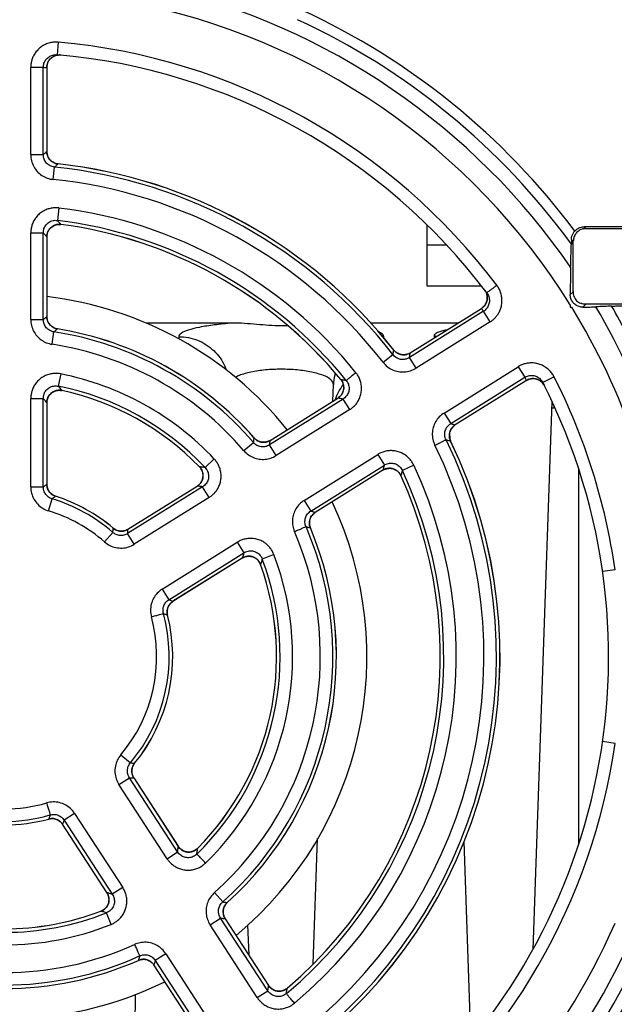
# Model space of a CAD drawing. Header units: millimetres. Extents: x 0 to 420, y 0 to 594.
# Tile 5 of 25: x 106 to 129, y 196 to 235. Entities that reach past the tile are written whole.
import ezdxf

# ---------------------------------------------------------------- set-up
doc = ezdxf.new("R2010")
doc.units = ezdxf.units.MM

msp = doc.modelspace()

# ---------------------------------------------------------------- linework, layer by layer
at = {"color": 7, "linetype": 'Continuous'}
for p, q in [((107.398, 234.591), (107.355, 234.093)), ((106.305, 233.595), (106.803, 233.595)), ((106.305, 230.124), (106.305, 233.595)), ((106.803, 230.124), (106.803, 233.595)), ((106.944, 233.583), (106.943, 233.583)), ((106.943, 233.583), (106.943, 230.25)), ((106.944, 233.583), (106.944, 230.25)), ((106.305, 230.124), (106.803, 230.124)), ((106.944, 230.25), (106.943, 230.25)), ((107.198, 229.135), (107.249, 229.63)), ((107.386, 229.757), (107.386, 229.756)), ((107.42, 228.004), (107.36, 227.51)), ((107.504, 227.35), (107.504, 227.351)), ((122.056, 224.905), (122.056, 227.318)), ((130.933, 227.254), (128.285, 227.254)), ((128.355, 227.184), (128.285, 227.254)), ((106.305, 227.016), (106.803, 227.016)), ((106.305, 223.574), (106.305, 227.016)), ((106.803, 223.574), (106.803, 227.016)), ((106.944, 226.858), (106.943, 226.858)), ((106.943, 226.858), (106.943, 223.693)), ((106.944, 226.858), (106.944, 223.693)), ((128.355, 227.184), (130.359, 227.184)), ((122.819, 226.521), (122.056, 226.521)), ((127.856, 226.685), (127.782, 226.758)), ((127.856, 225.442), (127.856, 226.685)), ((124.203, 224.905), (122.056, 224.905)), ((127.847, 224.676), (127.734, 224.563)), ((128.353, 224.182), (128.236, 224.065)), ((130.359, 224.184), (128.655, 224.184)), ((124.289, 223.902), (121.346, 222.063)), ((121.378, 222.249), (124.204, 224.015)), ((121.378, 222.248), (124.204, 224.014)), ((124.204, 224.015), (124.204, 224.014)), ((124.553, 223.481), (124.289, 223.902)), ((106.305, 223.574), (106.803, 223.574)), ((106.944, 223.693), (106.943, 223.693)), ((114.307, 223.432), (110.885, 223.432)), ((123.27, 223.432), (119.816, 223.432)), ((124.553, 223.481), (121.609, 221.641)), ((107.15, 222.591), (107.225, 223.082)), ((107.361, 223.203), (107.36, 223.202)), ((112.184, 222.892), (112.187, 222.803)), ((120.326, 222.837), (120.328, 222.892)), ((122.322, 222.926), (122.325, 222.841)), ((120.297, 221.874), (120.69, 222.18)), ((120.725, 222.363), (120.724, 222.362)), ((121.378, 222.249), (121.378, 222.248)), ((121.609, 221.641), (121.346, 222.063)), ((107.494, 221.414), (107.397, 220.926)), ((122.722, 219.861), (125.665, 221.7)), ((125.665, 221.7), (125.929, 221.278)), ((118.306, 220.33), (118.329, 220.984)), ((118.621, 221.188), (118.622, 221.188)), ((122.985, 219.439), (125.929, 221.278)), ((125.992, 221.153), (123.166, 219.387)), ((125.993, 221.152), (123.167, 219.386)), ((125.993, 221.152), (125.992, 221.153)), ((127.089, 221.301), (126.643, 221.074)), ((107.545, 220.751), (107.545, 220.752)), ((106.305, 220.438), (106.803, 220.438)), ((106.305, 216.926), (106.305, 220.438)), ((106.803, 216.926), (106.803, 220.438)), ((106.944, 220.266), (106.943, 220.266)), ((106.943, 220.266), (106.943, 217.029)), ((106.944, 220.266), (106.944, 217.029)), ((118.71, 220.416), (115.79, 218.592)), ((115.817, 218.775), (118.501, 220.452)), ((115.818, 218.774), (118.501, 220.451)), ((118.501, 220.452), (118.501, 220.451)), ((118.974, 219.994), (118.71, 220.416)), ((127.005, 220.309), (126.245, 198.549)), ((118.974, 219.994), (116.054, 218.17)), ((122.722, 219.861), (122.985, 219.439)), ((127.081, 220.052), (126.996, 220.052)), ((127.081, 220.153), (127.081, 220.052)), ((122.958, 218.816), (122.949, 219.083)), ((123.167, 219.386), (123.166, 219.387)), ((114.773, 218.365), (115.15, 218.689)), ((115.181, 218.869), (115.18, 218.868)), ((115.817, 218.775), (115.818, 218.774)), ((122.983, 218.75), (122.982, 218.749)), ((116.054, 218.17), (115.79, 218.592)), ((113.592, 218.034), (113.23, 217.693)), ((117.167, 216.389), (120.086, 218.214)), ((120.086, 218.214), (120.35, 217.792)), ((113.004, 217.725), (113.004, 217.726)), ((117.43, 215.968), (120.35, 217.792)), ((120.289, 217.589), (117.606, 215.912)), ((120.29, 217.588), (117.606, 215.911)), ((120.29, 217.588), (120.289, 217.589)), ((121.514, 217.792), (121.064, 217.581)), ((128.056, 217.66), (128.056, 202.711)), ((121.004, 217.374), (121.005, 217.374)), ((106.305, 216.926), (106.803, 216.926)), ((106.944, 217.029), (106.943, 217.029)), ((113.132, 216.93), (110.153, 215.069)), ((110.165, 215.243), (112.911, 216.959)), ((110.166, 215.242), (112.911, 216.958)), ((112.911, 216.959), (112.911, 216.958)), ((113.395, 216.509), (113.132, 216.93)), ((107.011, 215.974), (107.156, 216.45)), ((107.289, 216.556), (107.289, 216.555)), ((113.395, 216.509), (110.416, 214.647)), ((117.167, 216.389), (117.43, 215.968)), ((117.606, 215.911), (117.606, 215.912)), ((109.235, 214.741), (109.562, 215.116)), ((109.581, 215.285), (109.581, 215.284)), ((110.165, 215.243), (110.166, 215.242)), ((117.412, 215.298), (117.411, 215.298)), ((110.416, 214.647), (110.153, 215.069)), ((111.529, 212.866), (114.508, 214.728)), ((114.508, 214.728), (114.771, 214.306)), ((111.792, 212.445), (114.771, 214.306)), ((114.699, 214.096), (111.954, 212.381)), ((114.7, 214.095), (111.954, 212.38)), ((114.7, 214.095), (114.699, 214.096)), ((115.965, 214.236), (115.5, 214.061)), ((115.43, 213.843), (115.431, 213.843)), ((129.512, 213.632), (129.017, 213.562)), ((111.529, 212.866), (111.792, 212.445)), ((111.954, 212.38), (111.954, 212.381)), ((111.736, 211.836), (111.735, 211.836)), ((129.512, 206.737), (129.017, 206.807)), ((109.881, 206.285), (110.261, 205.965)), ((110.431, 205.948), (110.43, 205.949)), ((109.807, 205.103), (110.225, 205.373)), ((112.138, 202.427), (110.225, 205.373)), ((110.399, 205.364), (110.398, 205.363)), ((110.398, 205.363), (112.161, 202.648)), ((110.399, 205.364), (112.162, 202.649)), ((111.721, 202.157), (109.807, 205.103)), ((108.047, 203.959), (107.63, 203.688)), ((108.047, 203.959), (109.96, 201.013)), ((107.02, 203.733), (107.02, 203.735)), ((107.567, 203.525), (107.568, 203.526)), ((109.331, 200.81), (107.567, 203.525)), ((109.332, 200.81), (107.568, 203.526)), ((107.63, 203.688), (109.543, 200.742)), ((112.162, 202.649), (112.161, 202.648)), ((117.525, 197.979), (117.699, 202.961)), ((123.791, 194.954), (123.516, 202.847)), ((111.721, 202.157), (112.138, 202.427)), ((112.931, 202.569), (112.931, 202.569)), ((109.331, 200.81), (109.332, 200.81)), ((109.96, 201.013), (109.543, 200.742)), ((113.601, 200.812), (113.932, 200.44)), ((114.112, 200.412), (114.111, 200.413)), ((109.091, 200.076), (109.091, 200.075)), ((109.494, 199.548), (109.31, 200.01)), ((113.428, 199.527), (113.845, 199.798)), ((115.303, 196.64), (113.428, 199.527)), ((115.72, 196.911), (113.845, 199.798)), ((114.028, 199.774), (115.751, 197.12)), ((114.029, 199.774), (114.028, 199.774)), ((114.029, 199.774), (115.752, 197.121)), ((114.974, 198.319), (114.932, 199.525)), ((111.667, 198.384), (111.25, 198.113)), ((111.667, 198.384), (113.542, 195.496)), ((110.581, 198.119), (110.58, 198.12)), ((112.921, 195.282), (111.197, 197.936)), ((111.197, 197.936), (111.198, 197.936)), ((112.922, 195.282), (111.198, 197.936)), ((111.25, 198.113), (113.125, 195.225)), ((115.752, 197.121), (115.751, 197.12)), ((110.415, 193.663), (110.47, 196.775)), ((115.303, 196.64), (115.72, 196.911)), ((116.49, 197.013), (116.491, 197.012))]:
    msp.add_line(p, q, dxfattribs=at)
for centre, radius, start, end in [((105.256, 210.184), 27.297, 34.5101, 76.7637), ((105.256, 210.184), 26.465, 31.8592, 79.1096), ((105.256, 210.184), 28.268, 36.7243, 65.2795), ((105.256, 210.184), 27.852, 36.035, 65.2795), ((105.256, 210.184), 24.5, 37.0173, 84.9831), ((105.256, 210.184), 24, 37.0175, 84.9825), ((105.256, 210.184), 19.547, 37.8538, 84.1462), ((105.256, 210.184), 19.688, 38.2125, 83.7875), ((105.256, 210.184), 19.687, 38.2125, 83.7875), ((105.256, 210.184), 19.05, 37.8538, 84.1462), ((105.256, 210.184), 17.95, 38.9248, 83.081), ((105.256, 210.184), 17.453, 38.9249, 83.0751), ((105.256, 210.184), 17.313, 39.4634, 82.5366), ((105.256, 210.184), 17.312, 39.4634, 82.5366), ((105.256, 210.184), 14.4, 38.738, 83.2599), ((105.256, 210.184), 27.852, 24.7205, 29.9919), ((105.256, 210.184), 26.465, 18.8543, 31.6288), ((105.256, 210.184), 27.297, 18.543, 30.5953), ((105.256, 210.184), 13.047, 40.6811, 81.3189), ((105.256, 210.184), 13.187, 41.1847, 80.8153), ((105.256, 210.184), 13.188, 41.1847, 80.8153), ((105.256, 210.184), 12.55, 40.6811, 81.3189), ((105.256, 210.184), 11.45, 43.2709, 78.7304), ((120.287, 219.752), 2, 141.7166, 161.5614), ((105.256, 210.184), 24, 308.0175, 26.9825), ((105.256, 210.184), 24.5, 8.0895, 26.9858), ((105.256, 210.184), 10.953, 43.2752, 78.7248), ((105.256, 210.184), 10.813, 44.2243, 77.7757), ((105.256, 210.184), 10.812, 44.2243, 77.7757), ((105.256, 210.184), 19.547, 308.8538, 26.1462), ((105.256, 210.184), 19.688, 309.2125, 25.7875), ((105.256, 210.184), 19.687, 309.2125, 25.7875), ((105.256, 210.184), 19.05, 308.8538, 26.1462), ((105.256, 210.184), 17.453, 309.9249, 25.0751), ((105.256, 210.184), 17.95, 309.9209, 25.0773), ((105.256, 210.184), 17.312, 310.4634, 24.5366), ((105.256, 210.184), 17.313, 310.4634, 24.5366), ((105.256, 210.184), 6.547, 48.8704, 73.1296), ((105.256, 210.184), 6.688, 49.7, 72.3), ((105.256, 210.184), 6.687, 49.7, 72.3), ((105.256, 210.184), 14.4, 309.7339, 25.2591), ((105.256, 210.184), 6.05, 48.8704, 73.1296), ((105.256, 210.184), 12.55, 311.6811, 23.3189), ((105.256, 210.184), 13.047, 311.6811, 23.3189), ((105.256, 210.184), 13.187, 312.1847, 22.8153), ((105.256, 210.184), 13.188, 312.1847, 22.8153), ((105.256, 210.184), 10.953, 314.2752, 20.7248), ((105.256, 210.184), 11.45, 314.2726, 20.726), ((105.256, 210.184), 10.812, 315.2243, 19.7757), ((105.256, 210.184), 10.813, 315.2243, 19.7757), ((105.256, 210.184), 6.05, 319.8704, 15.1296), ((105.256, 210.184), 6.547, 319.8704, 15.1296), ((105.256, 210.184), 6.687, 320.7, 14.3), ((105.256, 210.184), 6.688, 320.7, 14.3), ((105.256, 210.184), 24.5, 308.0138, 351.9105), ((105.256, 210.184), 6.05, 253.8704, 286.1296), ((105.256, 210.184), 6.547, 253.8704, 286.1296), ((105.256, 210.184), 6.687, 254.7, 285.3), ((105.256, 210.184), 6.688, 254.7, 285.3), ((105.256, 210.184), 10.953, 248.2752, 291.7248), ((105.256, 210.184), 10.812, 249.2243, 290.7757), ((105.256, 210.184), 10.813, 249.2243, 290.7757), ((105.256, 210.184), 11.45, 248.2678, 291.7301), ((105.256, 210.184), 26.465, 301.8588, 336.4259), ((105.256, 210.184), 27.297, 304.5101, 336.7213), ((105.256, 210.184), 12.55, 245.6811, 294.3189), ((105.256, 210.184), 13.047, 245.6811, 294.3189), ((105.256, 210.184), 27.852, 306.035, 334.8624), ((105.256, 210.184), 13.188, 246.1847, 293.8153), ((105.256, 210.184), 13.187, 246.1847, 293.8153), ((105.256, 210.184), 14.4, 243.734, 296.266), ((105.256, 210.184), 28.268, 306.7243, 332.4776)]:
    msp.add_arc(centre, radius, start, end, dxfattribs=at)
for points, start_tangent, end_tangent in [([(107.398, 234.591), (107.237, 234.592), (107.062, 234.564), (106.886, 234.501), (106.723, 234.406), (106.583, 234.285), (106.473, 234.148), (106.393, 234.004), (106.341, 233.859), (106.313, 233.721), (106.305, 233.595)], (-0.99617, 0.087435), (0.000008, -1)), ([(106.803, 233.595), (106.829, 233.756), (106.908, 233.9), (107.031, 234.012), (107.185, 234.079), (107.355, 234.093)], (-0.000856, 1), (0.996168, -0.08746)), ([(107.286, 234.056), (107.221, 234.029), (107.107, 233.952), (107.018, 233.847), (106.962, 233.72), (106.943, 233.583)], (-0.948606, -0.316459), (0.000743, -1)), ([(106.944, 233.583), (106.948, 233.645), (107.001, 233.814), (107.11, 233.954), (107.263, 234.047), (107.439, 234.082)], (-0.000712, 1), (0.999885, 0.015149)), ([(107.449, 234.082), (107.353, 234.073), (107.286, 234.056)], (-0.999993, 0.003634), (-0.948606, -0.316459)), ([(107.439, 234.082), (107.494, 234.08)], (0.999885, 0.015149), (0.995605, -0.09365)), ([(107.494, 234.08), (107.449, 234.082)], (-0.99569, 0.092748), (-0.999993, 0.003634)), ([(106.803, 233.595), (106.849, 233.591), (106.896, 233.587), (106.943, 233.583)], (0.996209, -0.086992), (0.995671, -0.092947)), ([(106.305, 230.124), (106.335, 229.882), (106.423, 229.654), (106.562, 229.457), (106.744, 229.299), (106.961, 229.189), (107.198, 229.135)], (-0.000217, -1), (0.99479, -0.101943)), ([(107.249, 229.63), (107.073, 229.68), (106.929, 229.789), (106.835, 229.943), (106.803, 230.124)], (-0.995771, 0.091867), (0.010157, 0.999948)), ([(106.803, 230.124), (106.849, 230.166), (106.896, 230.208), (106.943, 230.25)], (0.74229, 0.670078), (0.744384, 0.667752)), ([(106.943, 230.25), (106.944, 230.214)], (-0.003876, -0.999992), (0.069361, -0.997592)), ([(107.386, 229.757), (107.342, 229.764), (107.192, 229.82), (107.067, 229.922), (106.982, 230.058), (106.945, 230.215), (106.944, 230.25)], (-0.994209, 0.107465), (0.000973, 1)), ([(106.944, 230.214), (106.963, 230.106), (107.024, 229.975), (107.121, 229.867), (107.245, 229.792), (107.343, 229.762)], (0.069361, -0.997592), (0.98154, -0.191255)), ([(107.249, 229.63), (107.295, 229.672), (107.34, 229.714), (107.386, 229.756)], (0.733872, 0.679288), (0.73606, 0.676916)), ([(107.343, 229.762), (107.386, 229.756)], (0.98154, -0.191255), (0.994576, -0.104011)), ([(107.418, 228.004), (107.278, 228.011), (107.121, 227.995), (106.956, 227.951), (106.794, 227.874), (106.644, 227.766), (106.518, 227.633), (106.419, 227.48), (106.352, 227.32), (106.316, 227.164), (106.305, 227.016)], (-0.992706, 0.120559), (-0.000005, -1)), ([(106.803, 227.016), (106.83, 227.186), (106.91, 227.332), (107.033, 227.442), (107.188, 227.504), (107.36, 227.51)], (-0.012506, 0.999922), (0.991121, -0.13296)), ([(107.504, 227.351), (107.361, 227.35), (107.227, 227.309), (107.111, 227.234), (107.02, 227.128), (106.962, 227), (106.943, 226.858)], (-0.990883, 0.134725), (0.005211, -0.999986)), ([(106.944, 226.858), (106.948, 226.923), (107.003, 227.094), (107.115, 227.234), (107.27, 227.325), (107.448, 227.354), (107.504, 227.35)], (-0.000676, 1), (0.991405, -0.130826)), ([(107.36, 227.51), (107.408, 227.457), (107.456, 227.404), (107.504, 227.351)], (0.673761, -0.738949), (0.670354, -0.742041)), ([(127.913, 227.088), (128.019, 227.178), (128.147, 227.235), (128.285, 227.254)], (0.666062, 0.745896), (1, 0)), ([(106.803, 227.016), (106.849, 226.964), (106.896, 226.911), (106.943, 226.858)], (0.663111, -0.748521), (0.659586, -0.751629)), ([(127.782, 226.758), (127.8, 226.882), (127.846, 226.994), (127.913, 227.088)], (0.01593, 0.999873), (0.666062, 0.745896)), ([(128.355, 227.184), (128.201, 227.16), (128.061, 227.089), (127.951, 226.979), (127.88, 226.839), (127.856, 226.685)], (-1, 0), (0, -1)), ([(127.749, 225.65), (127.758, 225.953), (127.768, 226.26), (127.778, 226.569)], (0.031, 0.999519), (0.032161, 0.999483)), ([(127.782, 226.758), (127.78, 226.656), (127.778, 226.569)], (-0.01593, -0.999873), (-0.032161, -0.999483)), ([(127.749, 225.65), (127.744, 225.44), (127.739, 225.185), (127.736, 224.892), (127.734, 224.563)], (-0.031, -0.999519), (-0.004251, -0.999991)), ([(127.849, 224.749), (127.85, 224.806), (127.853, 224.938), (127.854, 225.088), (127.855, 225.256), (127.856, 225.441)], (0.023949, 0.999713), (0, 1)), ([(124.818, 224.935), (124.695, 224.841), (124.583, 224.758), (124.495, 224.691), (124.438, 224.649), (124.418, 224.634)], (-0.794749, -0.606938), (-0.803327, -0.595538)), ([(124.553, 223.481), (124.644, 223.545), (124.735, 223.627), (124.823, 223.729), (124.901, 223.851), (124.964, 223.992), (125.005, 224.15), (125.021, 224.319), (125.008, 224.492), (124.965, 224.659), (124.899, 224.808), (124.818, 224.935)], (0.848053, 0.529911), (-0.602041, 0.798465)), ([(124.204, 224.014), (124.311, 224.104), (124.388, 224.218), (124.43, 224.348), (124.436, 224.486), (124.403, 224.622), (124.373, 224.686)], (0.848256, 0.529586), (-0.490183, 0.871619)), ([(124.407, 224.61), (124.43, 224.524), (124.429, 224.345), (124.365, 224.179), (124.247, 224.046), (124.204, 224.015)], (0.340106, -0.940387), (-0.848563, -0.529095)), ([(124.418, 224.634), (124.497, 224.483), (124.522, 224.317), (124.492, 224.153), (124.411, 224.01), (124.289, 223.902)], (0.602059, -0.798452), (-0.848502, -0.529193)), ([(124.334, 224.746), (124.361, 224.706)], (0.607232, -0.794525), (0.529213, -0.848489)), ([(124.36, 224.708), (124.334, 224.746)], (-0.533298, 0.845927), (-0.606956, 0.794735)), ([(124.373, 224.686), (124.36, 224.708)], (-0.490183, 0.871619), (-0.533298, 0.845927)), ([(124.361, 224.706), (124.37, 224.692), (124.407, 224.61)], (0.529213, -0.848489), (0.340106, -0.940387)), ([(128.236, 224.065), (128.084, 224.087), (127.942, 224.157), (127.831, 224.265), (127.759, 224.406), (127.734, 224.563)], (-0.999923, -0.012448), (0.004251, 0.999991)), ([(127.848, 224.696), (127.847, 224.686), (127.847, 224.676)], (-0.029602, -0.999562), (-0.029573, -0.999563)), ([(127.847, 224.676), (127.848, 224.63)], (-0.029573, -0.999563), (0.062033, -0.998074)), ([(127.848, 224.696), (127.849, 224.749)], (0.029602, 0.999562), (0.023949, 0.999713)), ([(127.848, 224.63), (127.853, 224.583), (127.878, 224.489), (127.924, 224.399), (127.988, 224.32), (128.065, 224.26), (128.148, 224.218)], (0.062033, -0.998074), (0.932773, -0.360464)), ([(127.733, 224.153), (127.733, 224.108), (127.733, 224.062)], (-0.000003, -1), (0.000878, -1)), ([(128.353, 224.182), (128.247, 224.19), (128.148, 224.218)], (-0.999831, -0.018386), (-0.932773, 0.360464)), ([(128.655, 224.184), (128.498, 224.184), (128.353, 224.182)], (-1, 0), (-0.999831, -0.018386)), ([(129.378, 224.107), (129.168, 224.097), (128.96, 224.087), (128.752, 224.078)], (-0.998917, -0.046536), (-0.998929, -0.046274)), ([(129.378, 224.107), (129.498, 224.111), (129.662, 224.114), (129.852, 224.115)], (0.998917, 0.046536), (1, 0)), ([(124.289, 223.902), (124.261, 223.94), (124.233, 223.977), (124.204, 224.014)], (-0.601684, 0.798734), (-0.606449, 0.795123)), ([(127.733, 224.062), (127.762, 224.062), (127.788, 224.062)], (0.999999, -0.001397), (1, 0.000035)), ([(128.236, 224.065), (128.443, 224.068), (128.617, 224.073), (128.752, 224.078)], (0.999923, 0.012448), (0.998929, 0.046274)), ([(106.305, 223.574), (106.333, 223.338), (106.415, 223.118), (106.545, 222.925), (106.716, 222.768), (106.921, 222.654), (107.15, 222.591)], (-0.00028, -1), (0.988576, -0.150726)), ([(107.225, 223.082), (107.057, 223.138), (106.921, 223.248), (106.833, 223.399), (106.803, 223.574)], (-0.989956, 0.141374), (0.009652, 0.999953)), ([(106.803, 223.574), (106.849, 223.614), (106.896, 223.654), (106.943, 223.693)], (0.758596, 0.651561), (0.761452, 0.648221)), ([(106.943, 223.693), (106.962, 223.553), (107.019, 223.426), (107.109, 223.32), (107.226, 223.244), (107.36, 223.202)], (-0.00362, -0.999993), (0.98781, -0.155662)), ([(107.361, 223.204), (107.291, 223.22), (107.126, 223.308), (107.006, 223.452), (106.948, 223.631), (106.944, 223.693)], (-0.987278, 0.159004), (0.000886, 1)), ([(114.307, 223.432), (113.595, 223.358), (113.002, 223.263), (112.555, 223.15), (112.276, 223.025), (112.184, 222.892)], (-0.996682, -0.081393), (0.034908, -0.999391)), ([(116.508, 223.326), (116.255, 223.321), (115.767, 223.34), (115.281, 223.38), (114.795, 223.417), (114.305, 223.432)], (-0.999148, -0.041268), (-1, 0.000139)), ([(107.225, 223.082), (107.27, 223.122), (107.315, 223.162), (107.36, 223.202)], (0.746458, 0.665432), (0.749521, 0.661981)), ([(120.328, 222.892), (120.235, 223.025), (120.113, 223.095)], (0.036613, 0.99933), (-0.913559, 0.406706)), ([(122.839, 223.163), (122.715, 223.135), (122.596, 223.103), (122.498, 223.069), (122.42, 223.035), (122.365, 222.999), (122.332, 222.962), (122.322, 222.926)], (-0.980128, -0.198368), (0.03489, -0.999391)), ([(112.184, 222.892), (112.933, 222.749), (113.573, 222.338), (114.011, 221.72), (114.067, 221.58)], (1, 0.000768), (0.338452, -0.940984)), ([(120.328, 222.892), (120.283, 222.892)], (-1, 0.000768), (-0.999761, -0.021883)), ([(122.322, 222.926), (122.437, 222.912)], (1, 0.000768), (0.974866, -0.222794)), ([(120.69, 222.18), (120.701, 222.241), (120.713, 222.302), (120.724, 222.362)], (0.187176, 0.982326), (0.184005, 0.982925)), ([(121.346, 222.063), (121.175, 221.994), (120.995, 221.992), (120.826, 222.056), (120.69, 222.18)], (-0.842615, -0.538516), (-0.605597, 0.795771)), ([(120.724, 222.362), (120.748, 222.335)], (0.615508, -0.788131), (0.671475, -0.741027)), ([(120.748, 222.336), (120.725, 222.363)], (-0.671514, 0.740992), (-0.617805, 0.786331)), ([(121.378, 222.249), (121.339, 222.227), (121.186, 222.179), (121.025, 222.182), (120.874, 222.236), (120.748, 222.336)], (-0.847628, -0.53059), (-0.671514, 0.740992)), ([(120.748, 222.335), (120.83, 222.262), (120.959, 222.197), (121.101, 222.172), (121.245, 222.189), (121.34, 222.227)], (0.671475, -0.741027), (0.8896, 0.456741)), ([(121.34, 222.227), (121.378, 222.248)], (0.8896, 0.456741), (0.845796, 0.533507)), ([(121.346, 222.063), (121.357, 222.125), (121.367, 222.187), (121.378, 222.248)], (0.174905, 0.984585), (0.171822, 0.985128)), ([(120.297, 221.874), (120.469, 221.701), (120.677, 221.576), (120.908, 221.505), (121.148, 221.492), (121.387, 221.538), (121.609, 221.641)], (0.613444, -0.789738), (0.847988, 0.530016)), ([(127.088, 221.302), (127.004, 221.438), (126.888, 221.571), (126.741, 221.688), (126.574, 221.776), (126.398, 221.83), (126.223, 221.851), (126.058, 221.842), (125.908, 221.81), (125.776, 221.76), (125.665, 221.7)], (-0.45374, 0.891134), (-0.848044, -0.529926)), ([(107.493, 221.414), (107.363, 221.431), (107.215, 221.43), (107.057, 221.404), (106.896, 221.349), (106.743, 221.265), (106.606, 221.154), (106.492, 221.02), (106.404, 220.873), (106.346, 220.72), (106.315, 220.577), (106.305, 220.438)], (-0.9807, 0.195516), (-0.000015, -1)), ([(118.329, 220.984), (118.228, 221.178), (117.927, 221.351), (117.463, 221.485), (116.887, 221.57), (116.256, 221.598), (115.625, 221.57), (115.05, 221.485), (114.585, 221.351), (114.421, 221.278)], (0.035441, 0.999372), (-0.876277, -0.481807)), ([(118.398, 221.434), (118.379, 221.36)], (-0.264499, -0.964386), (-0.227168, -0.973856)), ([(119.22, 221.463), (119.081, 221.35), (118.96, 221.252), (118.874, 221.183), (118.833, 221.15)], (-0.773809, -0.633419), (-0.785331, -0.619076)), ([(118.974, 219.994), (119.086, 220.076), (119.198, 220.185), (119.298, 220.322), (119.376, 220.482), (119.426, 220.658), (119.442, 220.842), (119.424, 221.024), (119.376, 221.193), (119.305, 221.341), (119.22, 221.463)], (0.84804, 0.529932), (-0.628304, 0.777968)), ([(118.379, 221.36), (118.329, 220.984)], (-0.227168, -0.973856), (-0.034899, -0.999391)), ([(118.501, 220.451), (118.611, 220.542), (118.689, 220.659), (118.731, 220.791), (118.734, 220.93), (118.697, 221.066), (118.622, 221.188)], (0.850625, 0.525773), (-0.639599, 0.768709)), ([(118.621, 221.188), (118.659, 221.135), (118.725, 220.967), (118.728, 220.788), (118.666, 220.62), (118.547, 220.484)], (0.636111, -0.771598), (-0.784218, -0.620486)), ([(118.833, 221.15), (118.763, 221.163), (118.693, 221.176), (118.622, 221.188)], (-0.983703, 0.179799), (-0.98452, 0.175271)), ([(118.833, 221.15), (118.919, 221.001), (118.948, 220.837), (118.921, 220.674), (118.839, 220.529), (118.71, 220.416)], (0.637977, -0.770055), (-0.854603, -0.519282)), ([(125.929, 221.278), (126.08, 221.341), (126.243, 221.351), (126.403, 221.306), (126.542, 221.21), (126.643, 221.074)], (0.847594, 0.530645), (0.453718, -0.891145)), ([(125.929, 221.278), (125.95, 221.237), (125.971, 221.195), (125.992, 221.153)], (0.454137, -0.890932), (0.448802, -0.893631)), ([(126.575, 221.113), (126.519, 221.153), (126.393, 221.209), (126.256, 221.228), (126.119, 221.21), (125.992, 221.153)], (-0.771057, 0.636767), (-0.847654, -0.530549)), ([(125.993, 221.152), (126.048, 221.182)], (0.847671, 0.530523), (0.907577, 0.419886)), ([(126.048, 221.182), (126.219, 221.226), (126.396, 221.208), (126.556, 221.128), (126.679, 220.997)], (0.907577, 0.419886), (0.542705, -0.839923)), ([(126.688, 220.982), (126.626, 221.065), (126.575, 221.113)], (-0.513964, 0.857812), (-0.771057, 0.636767)), ([(126.679, 220.997), (126.706, 220.949)], (0.542705, -0.839923), (0.448123, -0.893972)), ([(126.706, 220.949), (126.688, 220.982)], (-0.448932, 0.893566), (-0.513964, 0.857812)), ([(106.803, 220.438), (106.832, 220.616), (106.919, 220.767), (107.052, 220.876), (107.217, 220.932), (107.397, 220.926)], (-0.013483, 0.999909), (0.977977, -0.208712)), ([(107.545, 220.752), (107.388, 220.762), (107.248, 220.728), (107.129, 220.658), (107.033, 220.557), (106.967, 220.424), (106.943, 220.266)], (-0.976206, 0.216847), (0.005571, -0.999984)), ([(106.944, 220.266), (106.949, 220.339), (107.01, 220.516), (107.131, 220.657), (107.296, 220.742), (107.483, 220.761), (107.545, 220.751)], (-0.000566, 1), (0.977151, -0.212546)), ([(107.397, 220.926), (107.446, 220.869), (107.496, 220.811), (107.545, 220.752)], (0.651587, -0.758574), (0.645444, -0.763808)), ([(106.803, 220.438), (106.849, 220.381), (106.896, 220.324), (106.943, 220.266)], (0.634223, -0.77315), (0.627798, -0.778376)), ([(118.547, 220.484), (118.501, 220.452)], (-0.784218, -0.620486), (-0.848547, -0.529119)), ([(118.71, 220.416), (118.641, 220.428), (118.571, 220.439), (118.501, 220.451)], (-0.986177, 0.165694), (-0.986945, 0.161058)), ([(122.722, 219.861), (122.532, 219.707), (122.386, 219.513), (122.292, 219.291), (122.254, 219.053), (122.276, 218.811), (122.356, 218.579)], (-0.848179, -0.529709), (0.440786, -0.897612)), ([(122.802, 218.798), (122.751, 218.974), (122.768, 219.154), (122.849, 219.316), (122.985, 219.439)], (-0.449772, 0.893143), (0.853386, 0.521279)), ([(122.985, 219.439), (123.046, 219.422), (123.106, 219.404), (123.166, 219.387)], (0.961613, -0.274411), (0.960749, -0.277419)), ([(123.136, 219.367), (123.055, 219.293), (122.976, 219.172), (122.936, 219.033), (122.938, 218.888), (122.964, 218.789)], (-0.809249, -0.587465), (0.357932, -0.933748)), ([(122.983, 218.75), (122.965, 218.79), (122.934, 218.948), (122.954, 219.107), (123.024, 219.252), (123.138, 219.366)], (-0.435715, 0.900085), (0.809206, 0.587525)), ([(123.166, 219.387), (123.136, 219.367)], (-0.850096, -0.526628), (-0.809249, -0.587465)), ([(123.138, 219.366), (123.167, 219.386)], (0.809206, 0.587525), (0.848563, 0.529094)), ([(115.15, 218.689), (115.16, 218.749), (115.17, 218.809), (115.18, 218.868)], (0.168756, 0.985658), (0.164206, 0.986426)), ([(115.79, 218.592), (115.626, 218.524), (115.452, 218.519), (115.287, 218.576), (115.15, 218.689)], (-0.842887, -0.53809), (-0.6445, 0.764605)), ([(115.18, 218.868), (115.287, 218.775), (115.413, 218.717), (115.551, 218.697), (115.689, 218.716), (115.818, 218.774)], (0.655741, -0.754986), (0.845918, 0.533314)), ([(115.225, 218.825), (115.181, 218.869)], (-0.746338, 0.665567), (-0.657812, 0.753183)), ([(115.817, 218.775), (115.754, 218.741), (115.571, 218.699), (115.386, 218.728), (115.225, 218.825)], (-0.847706, -0.530466), (-0.746338, 0.665567)), ([(115.79, 218.592), (115.8, 218.653), (115.809, 218.713), (115.818, 218.774)], (0.150561, 0.988601), (0.146215, 0.989253)), ([(122.356, 218.579), (122.517, 218.659), (122.656, 218.727), (122.756, 218.776), (122.802, 218.798)], (0.894863, 0.44634), (0.902908, 0.429834)), ([(122.802, 218.798), (122.862, 218.782), (122.922, 218.765), (122.982, 218.749)], (0.964962, -0.262391), (0.96411, -0.265503)), ([(122.964, 218.789), (122.982, 218.749)], (0.357932, -0.933748), (0.438838, -0.898566)), ([(114.773, 218.365), (114.948, 218.205), (115.153, 218.091), (115.377, 218.03), (115.61, 218.022), (115.839, 218.069), (116.054, 218.17)], (0.651608, -0.758556), (0.847946, 0.530082)), ([(121.514, 217.792), (121.445, 217.916), (121.348, 218.041), (121.223, 218.157), (121.072, 218.254), (120.902, 218.324), (120.721, 218.36), (120.54, 218.363), (120.368, 218.335), (120.215, 218.282), (120.086, 218.214)], (-0.423815, 0.905749), (-0.84805, -0.529917)), ([(113.395, 216.509), (113.499, 216.583), (113.604, 216.682), (113.7, 216.806), (113.78, 216.952), (113.836, 217.116), (113.862, 217.29), (113.857, 217.467), (113.822, 217.638), (113.76, 217.792), (113.681, 217.926), (113.593, 218.033)], (0.848051, 0.529914), (-0.685492, 0.72808)), ([(120.35, 217.792), (120.508, 217.859), (120.674, 217.868), (120.833, 217.822), (120.967, 217.723), (121.064, 217.581)], (0.841355, 0.540483), (0.412458, -0.910977)), ([(112.911, 216.958), (113.031, 217.06), (113.108, 217.183), (113.144, 217.316), (113.142, 217.455), (113.097, 217.596), (113.004, 217.726)], (0.850812, 0.525469), (-0.701445, 0.712723)), ([(113.051, 217.67), (113.13, 217.5), (113.141, 217.315), (113.083, 217.139), (112.962, 216.995)], (0.587375, -0.809315), (-0.776077, -0.630638)), ([(113.003, 217.725), (113.051, 217.67)], (0.697879, -0.716215), (0.587375, -0.809315)), ([(113.23, 217.693), (113.155, 217.704), (113.08, 217.715), (113.004, 217.726)], (-0.988596, 0.150595), (-0.989779, 0.142611)), ([(113.23, 217.693), (113.33, 217.543), (113.37, 217.374), (113.348, 217.203), (113.266, 217.049), (113.132, 216.93)], (0.695249, -0.718769), (-0.855119, -0.518432)), ([(120.35, 217.792), (120.33, 217.725), (120.31, 217.657), (120.289, 217.589)], (-0.283387, -0.959006), (-0.287891, -0.957663)), ([(121.005, 217.374), (120.928, 217.495), (120.823, 217.587), (120.697, 217.646), (120.56, 217.667), (120.42, 217.648), (120.289, 217.589)], (-0.410835, 0.91171), (-0.845275, -0.534331)), ([(120.29, 217.588), (120.348, 217.619), (120.522, 217.663), (120.7, 217.643), (120.859, 217.559), (120.978, 217.423)], (0.84769, 0.530492), (0.513397, -0.858151)), ([(121.064, 217.581), (121.044, 217.512), (121.025, 217.443), (121.005, 217.374)], (-0.269625, -0.962965), (-0.274053, -0.961715)), ([(120.978, 217.423), (121.004, 217.374)], (0.513397, -0.858151), (0.414418, -0.910087)), ([(106.305, 216.926), (106.338, 216.672), (106.432, 216.439), (106.582, 216.237), (106.778, 216.079), (107.011, 215.974)], (-0.000436, -1), (0.95708, -0.289823)), ([(107.156, 216.45), (107.012, 216.519), (106.899, 216.628), (106.827, 216.768), (106.803, 216.926)], (-0.959342, 0.282247), (0.0083, 0.999966)), ([(106.803, 216.926), (106.849, 216.96), (106.896, 216.995), (106.943, 217.029)], (0.803184, 0.595731), (0.807475, 0.589901)), ([(106.943, 217.029), (106.944, 216.99)], (-0.003082, -0.999995), (0.074757, -0.997202)), ([(107.289, 216.556), (107.236, 216.576), (107.093, 216.674), (106.992, 216.814), (106.946, 216.981), (106.944, 217.029)], (-0.952866, 0.303392), (0.000827, 1)), ([(106.944, 216.99), (106.945, 216.979)], (0.074757, -0.997202), (0.097536, -0.995232)), ([(106.945, 216.979), (106.967, 216.873), (107.038, 216.735), (107.148, 216.625), (107.289, 216.555)], (0.097536, -0.995232), (0.9537, -0.300758)), ([(112.962, 216.995), (112.911, 216.959)], (-0.776077, -0.630638), (-0.848487, -0.529217)), ([(113.132, 216.93), (113.059, 216.94), (112.985, 216.949), (112.911, 216.958)], (-0.991756, 0.128144), (-0.992783, 0.119926)), ([(107.156, 216.45), (107.2, 216.485), (107.244, 216.52), (107.289, 216.555)], (0.782076, 0.623183), (0.787098, 0.616828)), ([(117.167, 216.389), (116.981, 216.24), (116.839, 216.055), (116.744, 215.843), (116.701, 215.614), (116.713, 215.38), (116.78, 215.152)], (-0.848209, -0.529662), (0.396044, -0.918231)), ([(117.237, 215.349), (117.195, 215.521), (117.216, 215.695), (117.298, 215.85), (117.43, 215.968)], (-0.404705, 0.914447), (0.853122, 0.521711)), ([(117.606, 215.912), (117.497, 215.822), (117.42, 215.706), (117.378, 215.574), (117.375, 215.434), (117.411, 215.298)], (-0.849961, -0.526846), (0.391451, -0.920199)), ([(117.43, 215.968), (117.489, 215.949), (117.547, 215.931), (117.606, 215.912)], (0.95455, -0.298051), (0.953231, -0.302243)), ([(117.556, 215.875), (117.606, 215.911)], (0.77601, 0.63072), (0.848517, 0.529168)), ([(117.412, 215.298), (117.389, 215.366), (117.377, 215.553), (117.435, 215.731), (117.556, 215.875)], (-0.388335, 0.921518), (0.77601, 0.63072)), ([(109.562, 215.116), (109.568, 215.172), (109.575, 215.229), (109.581, 215.284)], (0.114052, 0.993475), (0.106002, 0.994366)), ([(110.153, 215.069), (110.006, 215.006), (109.849, 214.993), (109.697, 215.031), (109.562, 215.116)], (-0.843616, -0.536946), (-0.747737, 0.663996)), ([(109.619, 215.256), (109.581, 215.285)], (-0.820276, 0.571968), (-0.762116, 0.647441)), ([(109.581, 215.284), (109.611, 215.261)], (0.760662, -0.649148), (0.808627, -0.588322)), ([(109.611, 215.261), (109.62, 215.254)], (0.808627, -0.588322), (0.821987, -0.569506)), ([(110.165, 215.243), (110.115, 215.215), (109.949, 215.17), (109.776, 215.184), (109.619, 215.256)], (-0.847674, -0.530517), (-0.820276, 0.571968)), ([(109.62, 215.254), (109.715, 215.203), (109.866, 215.167), (110.021, 215.18), (110.166, 215.242)], (0.821987, -0.569506), (0.846234, 0.532812)), ([(110.153, 215.069), (110.157, 215.127), (110.162, 215.185), (110.166, 215.242)], (0.079586, 0.996828), (0.072368, 0.997378)), ([(116.78, 215.152), (116.945, 215.223), (117.088, 215.284), (117.189, 215.329), (117.237, 215.349)], (0.919935, 0.392071), (0.915153, 0.403106)), ([(117.237, 215.349), (117.295, 215.332), (117.353, 215.315), (117.411, 215.298)], (0.959881, -0.280407), (0.958577, -0.284833)), ([(109.235, 214.741), (109.447, 214.599), (109.685, 214.517), (109.936, 214.497), (110.184, 214.541), (110.416, 214.647)], (0.752936, -0.658093), (0.847845, 0.530243)), ([(115.965, 214.237), (115.91, 214.357), (115.83, 214.482), (115.724, 214.602), (115.593, 214.709), (115.44, 214.794), (115.274, 214.852), (115.1, 214.878), (114.928, 214.874), (114.768, 214.843), (114.627, 214.792), (114.508, 214.728)], (-0.353885, 0.935289), (-0.848053, -0.529911)), ([(114.771, 214.306), (114.937, 214.375), (115.111, 214.381), (115.274, 214.326), (115.409, 214.216), (115.5, 214.061)], (0.840826, 0.541306), (0.341251, -0.939972)), ([(114.771, 214.306), (114.748, 214.237), (114.724, 214.167), (114.699, 214.096)], (-0.319582, -0.947559), (-0.327418, -0.944879)), ([(115.431, 213.843), (115.356, 213.981), (115.252, 214.082), (115.13, 214.146), (114.993, 214.174), (114.846, 214.159), (114.699, 214.096)], (-0.333413, 0.942781), (-0.845083, -0.534635)), ([(114.7, 214.095), (114.765, 214.13), (114.947, 214.171), (115.13, 214.143), (115.29, 214.049), (115.354, 213.98)], (0.847748, 0.530399), (0.611666, -0.791116)), ([(115.354, 213.98), (115.405, 213.9)], (0.611666, -0.791116), (0.452027, -0.892004)), ([(115.5, 214.061), (115.477, 213.988), (115.454, 213.916), (115.431, 213.843)], (-0.298018, -0.95456), (-0.305713, -0.952124)), ([(115.405, 213.9), (115.43, 213.843)], (0.452027, -0.892004), (0.337562, -0.941303)), ([(111.529, 212.866), (111.331, 212.705), (111.183, 212.501), (111.091, 212.267), (111.061, 212.016), (111.096, 211.763)], (-0.848279, -0.52955), (0.261393, -0.965232)), ([(111.576, 211.893), (111.558, 212.052), (111.591, 212.205), (111.672, 212.341), (111.792, 212.445)], (-0.269014, 0.963136), (0.852417, 0.522863)), ([(111.792, 212.445), (111.846, 212.423), (111.9, 212.402), (111.954, 212.381)], (0.930831, -0.365449), (0.928161, -0.372178)), ([(111.915, 212.353), (111.954, 212.38)], (0.794091, 0.607799), (0.848486, 0.529217)), ([(111.954, 212.381), (111.922, 212.359)], (-0.849678, -0.527303), (-0.80606, -0.591834)), ([(111.913, 212.352), (111.835, 212.278), (111.755, 212.144), (111.721, 211.992), (111.735, 211.836)], (-0.792318, -0.610108), (0.250327, -0.968161)), ([(111.736, 211.836), (111.726, 211.892), (111.732, 212.065), (111.798, 212.225), (111.915, 212.353)], (-0.247651, 0.968849), (0.794091, 0.607799)), ([(111.922, 212.359), (111.913, 212.352)], (-0.80606, -0.591834), (-0.792318, -0.610108)), ([(111.096, 211.764), (111.268, 211.811), (111.419, 211.851), (111.526, 211.88), (111.576, 211.893)], (0.964216, 0.265117), (0.967544, 0.252704)), ([(111.576, 211.893), (111.629, 211.874), (111.682, 211.855), (111.735, 211.836)], (0.942926, -0.333001), (0.940198, -0.340628)), ([(109.881, 206.285), (109.743, 206.071), (109.664, 205.831), (109.649, 205.58), (109.697, 205.333), (109.807, 205.103)], (-0.644853, -0.764307), (0.54496, -0.838462)), ([(110.225, 205.373), (110.159, 205.519), (110.143, 205.675), (110.178, 205.829), (110.261, 205.965)], (-0.551588, 0.834117), (0.650845, 0.759211)), ([(110.261, 205.965), (110.318, 205.959), (110.374, 205.954), (110.43, 205.949)], (0.995314, -0.096696), (0.996064, -0.088632)), ([(110.399, 205.364), (110.371, 205.414), (110.322, 205.579), (110.333, 205.752), (110.403, 205.91)], (-0.545231, 0.838286), (0.557565, 0.830133)), ([(110.4, 205.909), (110.351, 205.813), (110.318, 205.661), (110.334, 205.507), (110.398, 205.363)], (-0.555074, -0.831801), (0.5475, -0.836806)), ([(110.407, 205.918), (110.4, 205.909)], (-0.57412, -0.818771), (-0.555074, -0.831801)), ([(110.403, 205.91), (110.431, 205.948)], (0.557565, 0.830133), (0.634041, 0.773299)), ([(110.43, 205.949), (110.407, 205.918)], (-0.635774, -0.771876), (-0.57412, -0.818771)), ([(110.225, 205.373), (110.283, 205.37), (110.34, 205.367), (110.398, 205.363)], (0.998065, -0.062177), (0.998489, -0.05495)), ([(108.047, 203.959), (107.881, 204.154), (107.675, 204.298), (107.439, 204.386), (107.189, 204.412), (106.936, 204.373)], (-0.544274, 0.838908), (-0.960523, -0.278199)), ([(106.936, 204.373), (106.986, 204.201), (107.03, 204.052), (107.06, 203.945), (107.074, 203.895)], (0.281592, -0.959534), (0.270184, -0.962809)), ([(107.074, 203.895), (107.056, 203.841), (107.038, 203.788), (107.02, 203.735)], (-0.316494, -0.948594), (-0.324167, -0.946)), ([(107.074, 203.895), (107.232, 203.916), (107.387, 203.885), (107.523, 203.807), (107.63, 203.688)], (0.958295, 0.285782), (0.53766, -0.843162)), ([(107.02, 203.733), (107.076, 203.745), (107.249, 203.742), (107.41, 203.679), (107.54, 203.564)], (0.96438, 0.264522), (0.621565, -0.783362)), ([(107.539, 203.566), (107.463, 203.643), (107.328, 203.72), (107.176, 203.752), (107.02, 203.735)], (-0.623843, 0.78155), (-0.963645, -0.267186)), ([(107.546, 203.557), (107.539, 203.566)], (-0.605811, 0.795608), (-0.623843, 0.78155)), ([(107.54, 203.564), (107.567, 203.525)], (0.621565, -0.783362), (0.543945, -0.839121)), ([(107.568, 203.526), (107.546, 203.557)], (-0.542051, 0.840345), (-0.605811, 0.795608)), ([(107.63, 203.688), (107.609, 203.634), (107.589, 203.58), (107.568, 203.526)], (-0.349148, -0.937068), (-0.355923, -0.934515)), ([(112.138, 202.427), (112.146, 202.501), (112.154, 202.574), (112.161, 202.648)], (0.110816, 0.993841), (0.102581, 0.994725)), ([(112.161, 202.648), (112.266, 202.53), (112.39, 202.456), (112.524, 202.422), (112.663, 202.426), (112.803, 202.474), (112.931, 202.569)], (0.540238, -0.841512), (0.700373, 0.713777)), ([(112.2, 202.598), (112.162, 202.649)], (-0.644086, 0.764953), (-0.543944, 0.839121)), ([(112.876, 202.521), (112.708, 202.439), (112.523, 202.424), (112.345, 202.48), (112.2, 202.598)], (-0.79894, -0.60141), (-0.644086, 0.764953)), ([(112.902, 202.342), (112.754, 202.24), (112.585, 202.197), (112.414, 202.216), (112.259, 202.295), (112.138, 202.427)], (-0.706526, -0.707687), (-0.533277, 0.845941)), ([(112.931, 202.569), (112.876, 202.521)], (-0.703927, -0.710273), (-0.79894, -0.60141)), ([(112.902, 202.342), (112.912, 202.417), (112.922, 202.493), (112.931, 202.569)], (0.133318, 0.991073), (0.125315, 0.992117)), ([(113.249, 201.986), (113.124, 202.114), (113.015, 202.226), (112.938, 202.305), (112.902, 202.342)], (-0.701007, 0.713154), (-0.692979, 0.720958)), ([(111.721, 202.157), (111.797, 202.054), (111.898, 201.951), (112.023, 201.857), (112.171, 201.779), (112.336, 201.726), (112.511, 201.703), (112.687, 201.711), (112.857, 201.75), (113.011, 201.814), (113.143, 201.896), (113.249, 201.986)], (0.544634, -0.838674), (0.716006, 0.698094)), ([(109.091, 200.075), (109.228, 200.152), (109.327, 200.257), (109.389, 200.381), (109.414, 200.518), (109.397, 200.665), (109.332, 200.81)], (0.936818, 0.349816), (-0.549302, 0.835624)), ([(109.331, 200.81), (109.366, 200.746), (109.411, 200.564), (109.386, 200.38), (109.294, 200.219), (109.227, 200.153)], (0.545113, -0.838362), (-0.780321, -0.62538)), ([(109.543, 200.742), (109.615, 200.577), (109.624, 200.403), (109.572, 200.239), (109.464, 200.103), (109.31, 200.01)], (0.555898, -0.831251), (-0.933873, -0.357604)), ([(109.543, 200.742), (109.473, 200.765), (109.402, 200.787), (109.332, 200.81)], (-0.952992, 0.302996), (-0.95045, 0.310878)), ([(109.495, 199.548), (109.613, 199.605), (109.737, 199.686), (109.856, 199.794), (109.96, 199.928), (110.043, 200.082), (110.097, 200.249), (110.121, 200.424), (110.114, 200.595), (110.08, 200.755), (110.025, 200.895), (109.96, 201.013)], (0.92897, 0.370154), (-0.544631, 0.838676)), ([(113.601, 200.812), (113.444, 200.634), (113.334, 200.427), (113.276, 200.201), (113.272, 199.969), (113.323, 199.74), (113.428, 199.527)], (-0.747068, -0.664748), (0.544794, -0.83857)), ([(113.845, 199.798), (113.775, 199.961), (113.767, 200.135), (113.821, 200.301), (113.932, 200.44)], (-0.552719, 0.833368), (0.75324, 0.657746)), ([(113.932, 200.44), (113.992, 200.431), (114.051, 200.422), (114.111, 200.413)], (0.988453, -0.151528), (0.989142, -0.146966)), ([(114.111, 200.413), (114.02, 200.305), (113.964, 200.177), (113.947, 200.039), (113.968, 199.901), (114.028, 199.774)], (-0.743427, -0.668817), (0.547996, -0.836481)), ([(114.029, 199.774), (113.994, 199.837), (113.949, 200.019), (113.975, 200.205), (114.068, 200.368)], (-0.54518, 0.838319), (0.65244, 0.75784)), ([(114.068, 200.368), (114.112, 200.412)], (0.65244, 0.75784), (0.741587, 0.670856)), ([(109.148, 200.102), (109.091, 200.076)], (-0.883979, -0.467526), (-0.935269, -0.353939)), ([(109.31, 200.01), (109.237, 200.031), (109.164, 200.053), (109.091, 200.075)], (-0.959616, 0.281313), (-0.957314, 0.289049)), ([(109.227, 200.153), (109.148, 200.102)], (-0.780321, -0.62538), (-0.883979, -0.467526)), ([(113.845, 199.798), (113.906, 199.79), (113.967, 199.782), (114.028, 199.774)], (0.991078, -0.133284), (0.991654, -0.128928)), ([(111.667, 198.384), (111.515, 198.566), (111.327, 198.706), (111.113, 198.797), (110.884, 198.836), (110.65, 198.82), (110.424, 198.748)], (-0.544381, 0.838838), (-0.911179, -0.41201)), ([(110.424, 198.748), (110.498, 198.585), (110.562, 198.444), (110.607, 198.342), (110.629, 198.295)], (0.416491, -0.90914), (0.402772, -0.9153)), ([(110.629, 198.295), (110.612, 198.237), (110.596, 198.178), (110.58, 198.12)], (-0.263612, -0.964629), (-0.26806, -0.963402)), ([(110.629, 198.295), (110.8, 198.34), (110.974, 198.322), (111.13, 198.243), (111.25, 198.113)], (0.907245, 0.420602), (0.536521, -0.843887)), ([(111.198, 197.936), (111.106, 198.043), (110.989, 198.119), (110.855, 198.158), (110.715, 198.159), (110.58, 198.12)], (-0.5416, 0.840637), (-0.913227, -0.407451)), ([(110.581, 198.119), (110.648, 198.143), (110.835, 198.159), (111.014, 198.104), (111.16, 197.986)], (0.914601, 0.404358), (0.644168, -0.764884)), ([(111.16, 197.986), (111.197, 197.936)], (0.644168, -0.764884), (0.543896, -0.839153)), ([(111.25, 198.113), (111.233, 198.054), (111.216, 197.995), (111.198, 197.936)], (-0.281346, -0.959606), (-0.285561, -0.958361)), ([(115.72, 196.911), (115.731, 196.98), (115.741, 197.05), (115.751, 197.12)], (0.148457, 0.988919), (0.143809, 0.989606)), ([(115.751, 197.12), (115.845, 197.012), (115.963, 196.936), (116.096, 196.896), (116.235, 196.896), (116.37, 196.935), (116.491, 197.012)], (0.540538, -0.841319), (0.757429, 0.652917)), ([(115.785, 197.075), (115.752, 197.121)], (-0.634078, 0.773269), (-0.543848, 0.839184)), ([(116.457, 196.8), (116.309, 196.712), (116.145, 196.68), (115.982, 196.704), (115.835, 196.783), (115.72, 196.911)], (-0.758804, -0.651319), (-0.534118, 0.84541)), ([(116.49, 197.013), (116.438, 196.974), (116.272, 196.905), (116.093, 196.899), (115.923, 196.959), (115.785, 197.075)], (-0.760378, -0.64948), (-0.634078, 0.773269)), ([(116.457, 196.8), (116.468, 196.871), (116.48, 196.941), (116.491, 197.012)], (0.162603, 0.986692), (0.158062, 0.987429)), ([(116.776, 196.419), (116.661, 196.557), (116.561, 196.676), (116.49, 196.761), (116.457, 196.8)], (-0.636843, 0.770994), (-0.650558, 0.759457)), ([(115.303, 196.64), (115.387, 196.529), (115.498, 196.419), (115.636, 196.321), (115.797, 196.245), (115.975, 196.199), (116.159, 196.186), (116.34, 196.207), (116.509, 196.258), (116.655, 196.332), (116.775, 196.418)], (0.544652, -0.838662), (0.766884, 0.641786))]:
    msp.add_spline(points, degree=3, dxfattribs=dict(at, start_tangent=start_tangent, end_tangent=end_tangent))

doc.saveas('drawing.dxf')
